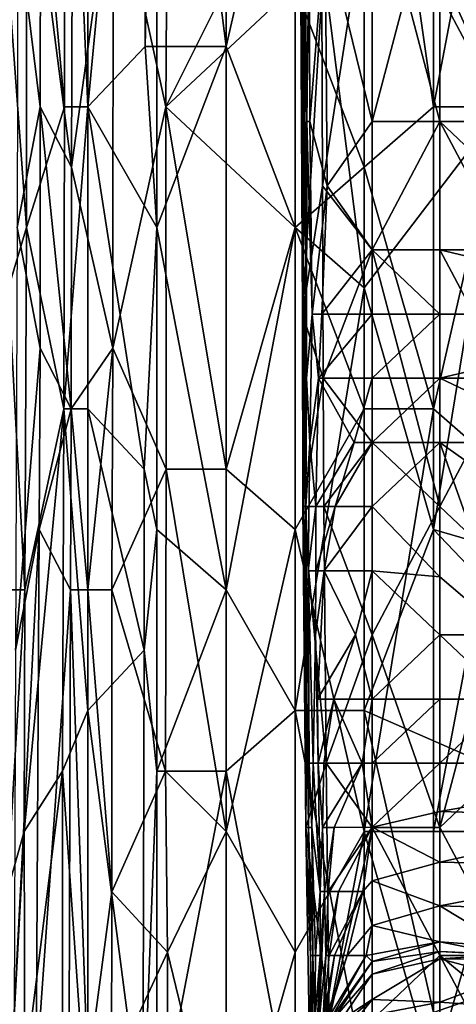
# Model space of a CAD drawing. Extents: x -161 to 11, y -10 to 160.
# Tile 38 of 256: x -1.0143 to -0.986, y -0.2684 to -0.2047. Entities that reach past the tile are written whole.
import ezdxf

# ---------------------------------------------------------------- set-up
doc = ezdxf.new("R2010")
doc.units = 0

msp = doc.modelspace()

# ---------------------------------------------------------------- linework, layer by layer
for points in [[(-1.00824, -0.194713, 0.366019), (-1.004836, -0.210338, 0.369925), (-1.004559, -0.16737, 0.369925)], [(-1.005416, -0.171276, 0.267969), (-1.000946, -0.16737, 0.266649), (-1.000946, -0.206432, 0.26657)], [(-1.004836, -0.210338, 0.369925), (-1.000946, -0.202526, 0.373346), (-1.004559, -0.16737, 0.369925)], [(-0.996475, -0.186901, 0.266027), (-1.000946, -0.206432, 0.26657), (-1.000946, -0.16737, 0.266649)], [(-0.987532, -0.16737, 0.265968), (-0.983061, -0.210338, 0.265889), (-0.992004, -0.190807, 0.265879)], [(-0.987532, -0.16737, 0.265968), (-0.965177, -0.171276, 0.266226), (-0.960706, -0.206432, 0.266179)], [(-0.960706, -0.206432, 0.266179), (-0.983061, -0.210338, 0.265889), (-0.987532, -0.16737, 0.265968)], [(-1.009887, -0.210338, 0.270795), (-1.009887, -0.175182, 0.270827), (-1.006168, -0.171276, 0.268362)], [(-1.006168, -0.171276, 0.268362), (-1.00617, -0.206432, 0.268362), (-1.009887, -0.210338, 0.270795)], [(-1.00617, -0.206432, 0.268362), (-1.006168, -0.171276, 0.268362), (-1.005416, -0.171276, 0.267969)], [(-1.005416, -0.206432, 0.267974), (-1.00617, -0.206432, 0.268362), (-1.005416, -0.171276, 0.267969)], [(-1.000946, -0.206432, 0.26657), (-1.005416, -0.206432, 0.267974), (-1.005416, -0.171276, 0.267969)], [(-1.011392, -0.210338, 0.272269), (-1.013867, -0.182995, 0.276175), (-1.011369, -0.175182, 0.272269)], [(-1.011369, -0.175182, 0.272269), (-1.009887, -0.210338, 0.270795), (-1.011392, -0.210338, 0.272269)], [(-1.009887, -0.210338, 0.270795), (-1.011369, -0.175182, 0.272269), (-1.009887, -0.175182, 0.270827)], [(-0.992004, -0.214245, 0.378897), (-0.992004, -0.179088, 0.378833), (-0.996475, -0.202526, 0.376395)], [(-0.987532, -0.210338, 0.381086), (-0.987532, -0.179088, 0.380986), (-0.992004, -0.179088, 0.378833)], [(-0.992004, -0.179088, 0.378833), (-0.992004, -0.214245, 0.378897), (-0.987532, -0.210338, 0.381086)], [(-0.987532, -0.210338, 0.381086), (-0.983061, -0.186901, 0.382885), (-0.987532, -0.179088, 0.380986)], [(-1.014996, -0.202526, 0.280081), (-1.013867, -0.182995, 0.276175), (-1.013856, -0.218151, 0.276175)], [(-1.013867, -0.182995, 0.276175), (-1.011392, -0.210338, 0.272269), (-1.013856, -0.218151, 0.276175)], [(-0.996475, -0.186901, 0.266027), (-0.996475, -0.218151, 0.265983), (-1.000946, -0.206432, 0.26657)], [(-0.996475, -0.186901, 0.266027), (-0.992004, -0.190807, 0.265879), (-0.992004, -0.222057, 0.265811)], [(-0.992004, -0.222057, 0.265811), (-0.996475, -0.218151, 0.265983), (-0.996475, -0.186901, 0.266027)], [(-0.987532, -0.210338, 0.381086), (-0.983061, -0.210338, 0.38291), (-0.983061, -0.186901, 0.382885)], [(-0.996016, -0.207149, 0.251863), (-0.996122, -0.198849, 0.263134), (-0.996116, -0.190549, 0.259377)], [(-0.996116, -0.190549, 0.259377), (-0.996027, -0.190549, 0.244349), (-0.996016, -0.207149, 0.251863)], [(-0.996027, -0.190549, 0.244349), (-0.99599, -0.194699, 0.240592), (-0.996016, -0.207149, 0.251863)], [(-0.991497, -0.190549, 0.216094), (-0.991497, -0.211299, 0.216098), (-0.994525, -0.198849, 0.218049)], [(-0.983061, -0.210338, 0.265889), (-0.992004, -0.222057, 0.265811), (-0.992004, -0.190807, 0.265879)], [(-0.991497, -0.211299, 0.216098), (-0.991497, -0.190549, 0.216094), (-0.987107, -0.194699, 0.215588)], [(-1.010868, -0.194713, 0.362112), (-1.012949, -0.19862, 0.358206), (-1.010942, -0.214245, 0.362112)], [(-1.00824, -0.194713, 0.366019), (-1.010868, -0.194713, 0.362112), (-1.010942, -0.214245, 0.362112)], [(-1.008262, -0.225963, 0.366019), (-1.00824, -0.194713, 0.366019), (-1.010942, -0.214245, 0.362112)], [(-1.004836, -0.210338, 0.369925), (-1.00824, -0.194713, 0.366019), (-1.008262, -0.225963, 0.366019)], [(-0.99599, -0.194699, 0.240592), (-0.995888, -0.215449, 0.240592), (-0.996016, -0.207149, 0.251863)], [(-0.995926, -0.198849, 0.22932), (-0.995888, -0.215449, 0.240592), (-0.99599, -0.194699, 0.240592)], [(-0.994739, -0.202999, 0.266891), (-0.994696, -0.215449, 0.266891), (-0.991497, -0.194699, 0.269659)], [(-0.991497, -0.194699, 0.269659), (-0.994696, -0.215449, 0.266891), (-0.991497, -0.219599, 0.269594)], [(-0.987107, -0.194699, 0.215588), (-0.987107, -0.211299, 0.215582), (-0.991497, -0.211299, 0.216098)], [(-0.991497, -0.194699, 0.269659), (-0.987107, -0.211299, 0.270236), (-0.987107, -0.202999, 0.270205)], [(-0.991497, -0.194699, 0.269659), (-0.991497, -0.219599, 0.269594), (-0.987107, -0.211299, 0.270236)], [(-0.969548, -0.215449, 0.215602), (-0.987107, -0.194699, 0.215588), (-0.982718, -0.194699, 0.215538)], [(-0.969548, -0.215449, 0.215602), (-0.978328, -0.211299, 0.215575), (-0.987107, -0.194699, 0.215588)], [(-0.987107, -0.194699, 0.215588), (-0.978328, -0.211299, 0.215575), (-0.987107, -0.211299, 0.215582)], [(-1.014461, -0.218151, 0.3543), (-1.01297, -0.210338, 0.358206), (-1.014418, -0.19862, 0.3543)], [(-1.012949, -0.19862, 0.358206), (-1.014418, -0.19862, 0.3543), (-1.01297, -0.210338, 0.358206)], [(-1.01297, -0.210338, 0.358206), (-1.010942, -0.214245, 0.362112), (-1.012949, -0.19862, 0.358206)], [(-0.994739, -0.202999, 0.266891), (-0.996122, -0.198849, 0.263134), (-0.995995, -0.223749, 0.263134)], [(-0.995995, -0.223749, 0.263134), (-0.996122, -0.198849, 0.263134), (-0.996017, -0.215449, 0.259377)], [(-0.996122, -0.198849, 0.263134), (-0.996016, -0.207149, 0.251863), (-0.996017, -0.215449, 0.259377)], [(-0.995926, -0.198849, 0.22932), (-0.995857, -0.198849, 0.225563), (-0.995723, -0.211299, 0.225563)], [(-0.995926, -0.198849, 0.22932), (-0.995805, -0.215449, 0.22932), (-0.995888, -0.215449, 0.240592)], [(-0.995926, -0.198849, 0.22932), (-0.995723, -0.211299, 0.225563), (-0.995805, -0.215449, 0.22932)], [(-0.995857, -0.198849, 0.225563), (-0.995572, -0.198849, 0.221806), (-0.995723, -0.211299, 0.225563)], [(-0.995513, -0.211299, 0.221806), (-0.995723, -0.211299, 0.225563), (-0.995572, -0.198849, 0.221806)], [(-0.995572, -0.198849, 0.221806), (-0.994525, -0.198849, 0.218049), (-0.995513, -0.211299, 0.221806)], [(-0.994403, -0.215449, 0.218049), (-0.995513, -0.211299, 0.221806), (-0.994525, -0.198849, 0.218049)], [(-0.991497, -0.211299, 0.216098), (-0.994403, -0.215449, 0.218049), (-0.994525, -0.198849, 0.218049)], [(-1.013856, -0.218151, 0.276175), (-1.015015, -0.222057, 0.280081), (-1.014996, -0.202526, 0.280081)], [(-0.996475, -0.202526, 0.376395), (-1.004836, -0.210338, 0.369925), (-0.996475, -0.218151, 0.37637)], [(-1.004836, -0.210338, 0.369925), (-0.996475, -0.202526, 0.376395), (-1.000946, -0.202526, 0.373346)], [(-0.996475, -0.218151, 0.37637), (-0.992004, -0.214245, 0.378897), (-0.996475, -0.202526, 0.376395)], [(-0.994696, -0.215449, 0.266891), (-0.994739, -0.202999, 0.266891), (-0.995995, -0.223749, 0.263134)], [(-0.982759, -0.202999, 0.266891), (-0.987107, -0.202999, 0.270205), (-0.982718, -0.211299, 0.266801)], [(-0.987107, -0.202999, 0.270205), (-0.987107, -0.211299, 0.270236), (-0.982718, -0.211299, 0.266801)], [(-1.005416, -0.218151, 0.26794), (-1.009887, -0.210338, 0.270795), (-1.00617, -0.206432, 0.268362)], [(-1.005416, -0.218151, 0.26794), (-1.00617, -0.206432, 0.268362), (-1.005416, -0.206432, 0.267974)], [(-1.005416, -0.206432, 0.267974), (-1.000946, -0.206432, 0.26657), (-1.005416, -0.218151, 0.26794)], [(-1.000946, -0.206432, 0.26657), (-1.000946, -0.241588, 0.266556), (-1.005416, -0.218151, 0.26794)], [(-0.996475, -0.218151, 0.265983), (-1.000946, -0.241588, 0.266556), (-1.000946, -0.206432, 0.26657)], [(-0.995944, -0.219599, 0.248106), (-0.996017, -0.215449, 0.259377), (-0.996016, -0.207149, 0.251863)], [(-0.996016, -0.207149, 0.251863), (-0.995888, -0.215449, 0.240592), (-0.995944, -0.219599, 0.248106)], [(-1.01297, -0.210338, 0.358206), (-1.014461, -0.218151, 0.3543), (-1.012969, -0.225963, 0.358206)], [(-1.011434, -0.22987, 0.272269), (-1.013856, -0.218151, 0.276175), (-1.011392, -0.210338, 0.272269)], [(-1.010942, -0.214245, 0.362112), (-1.01297, -0.210338, 0.358206), (-1.010953, -0.22987, 0.362112)], [(-1.012969, -0.225963, 0.358206), (-1.010953, -0.22987, 0.362112), (-1.01297, -0.210338, 0.358206)], [(-1.011434, -0.22987, 0.272269), (-1.011392, -0.210338, 0.272269), (-1.009887, -0.210338, 0.270795)], [(-1.009887, -0.210338, 0.270795), (-1.009887, -0.22987, 0.270758), (-1.011434, -0.22987, 0.272269)], [(-1.006244, -0.233776, 0.268362), (-1.009887, -0.22987, 0.270758), (-1.009887, -0.210338, 0.270795)], [(-1.005416, -0.218151, 0.26794), (-1.006244, -0.233776, 0.268362), (-1.009887, -0.210338, 0.270795)], [(-1.004807, -0.233776, 0.369925), (-1.004836, -0.210338, 0.369925), (-1.008262, -0.225963, 0.366019)], [(-0.996475, -0.218151, 0.37637), (-1.004836, -0.210338, 0.369925), (-1.000946, -0.233776, 0.373308)], [(-1.004836, -0.210338, 0.369925), (-1.004807, -0.233776, 0.369925), (-1.000946, -0.233776, 0.373308)], [(-0.983061, -0.210338, 0.265889), (-0.987532, -0.237682, 0.265778), (-0.992004, -0.222057, 0.265811)], [(-0.987532, -0.22987, 0.381028), (-0.987532, -0.210338, 0.381086), (-0.992004, -0.214245, 0.378897)], [(-0.983061, -0.210338, 0.38291), (-0.987532, -0.210338, 0.381086), (-0.987532, -0.22987, 0.381028)], [(-0.983061, -0.210338, 0.265889), (-0.974119, -0.241588, 0.265905), (-0.987532, -0.237682, 0.265778)], [(-0.983061, -0.210338, 0.38291), (-0.987532, -0.22987, 0.381028), (-0.983061, -0.233776, 0.382777)], [(-0.995805, -0.215449, 0.22932), (-0.995723, -0.211299, 0.225563), (-0.995731, -0.227899, 0.22932)], [(-0.995723, -0.211299, 0.225563), (-0.995372, -0.223749, 0.221806), (-0.995731, -0.227899, 0.22932)], [(-0.995723, -0.211299, 0.225563), (-0.995513, -0.211299, 0.221806), (-0.995372, -0.223749, 0.221806)], [(-0.995513, -0.211299, 0.221806), (-0.994403, -0.215449, 0.218049), (-0.995372, -0.223749, 0.221806)], [(-0.991497, -0.219599, 0.215879), (-0.994403, -0.215449, 0.218049), (-0.991497, -0.211299, 0.216098)], [(-0.991497, -0.219599, 0.215879), (-0.991497, -0.211299, 0.216098), (-0.987107, -0.211299, 0.215582)], [(-0.991497, -0.219599, 0.269594), (-0.987107, -0.219599, 0.270224), (-0.987107, -0.211299, 0.270236)], [(-0.987107, -0.211299, 0.215582), (-0.987107, -0.219599, 0.215336), (-0.991497, -0.219599, 0.215879)], [(-0.982718, -0.219599, 0.266975), (-0.982718, -0.211299, 0.266801), (-0.987107, -0.211299, 0.270236)], [(-0.978328, -0.211299, 0.215575), (-0.978328, -0.219599, 0.215414), (-0.987107, -0.211299, 0.215582)], [(-0.987107, -0.211299, 0.270236), (-0.987107, -0.219599, 0.270224), (-0.982718, -0.219599, 0.266975)], [(-0.978328, -0.219599, 0.215414), (-0.987107, -0.219599, 0.215336), (-0.987107, -0.211299, 0.215582)], [(-1.010942, -0.214245, 0.362112), (-1.010953, -0.22987, 0.362112), (-1.008262, -0.225963, 0.366019)], [(-0.992004, -0.214245, 0.378897), (-0.996475, -0.218151, 0.37637), (-0.992004, -0.22987, 0.378887)], [(-0.992004, -0.214245, 0.378897), (-0.992004, -0.22987, 0.378887), (-0.987532, -0.22987, 0.381028)], [(-0.995965, -0.223749, 0.25562), (-0.995995, -0.223749, 0.263134), (-0.996017, -0.215449, 0.259377)], [(-0.996017, -0.215449, 0.259377), (-0.995944, -0.219599, 0.248106), (-0.995965, -0.223749, 0.25562)], [(-0.994653, -0.227899, 0.266891), (-0.994696, -0.215449, 0.266891), (-0.995995, -0.223749, 0.263134)], [(-0.995805, -0.215449, 0.22932), (-0.995944, -0.219599, 0.248106), (-0.995888, -0.215449, 0.240592)], [(-0.995944, -0.219599, 0.248106), (-0.995805, -0.215449, 0.22932), (-0.99578, -0.2362, 0.236834)], [(-0.995805, -0.215449, 0.22932), (-0.995731, -0.227899, 0.22932), (-0.99578, -0.2362, 0.236834)], [(-0.994745, -0.223749, 0.218049), (-0.995372, -0.223749, 0.221806), (-0.994403, -0.215449, 0.218049)], [(-0.994403, -0.215449, 0.218049), (-0.991497, -0.219599, 0.215879), (-0.994745, -0.223749, 0.218049)], [(-0.994653, -0.227899, 0.266891), (-0.991497, -0.219599, 0.269594), (-0.994696, -0.215449, 0.266891)], [(-1.013962, -0.241588, 0.276175), (-1.015015, -0.222057, 0.280081), (-1.013856, -0.218151, 0.276175)], [(-1.012969, -0.225963, 0.358206), (-1.014461, -0.218151, 0.3543), (-1.014558, -0.245495, 0.3543)], [(-1.013856, -0.218151, 0.276175), (-1.011434, -0.22987, 0.272269), (-1.013962, -0.241588, 0.276175)], [(-1.006244, -0.233776, 0.268362), (-1.005416, -0.218151, 0.26794), (-1.005416, -0.237682, 0.267938)], [(-1.000946, -0.241588, 0.266556), (-1.005416, -0.237682, 0.267938), (-1.005416, -0.218151, 0.26794)], [(-0.996475, -0.218151, 0.37637), (-1.000946, -0.233776, 0.373308), (-0.996475, -0.237682, 0.376303)], [(-0.996475, -0.218151, 0.265983), (-0.996475, -0.249401, 0.265983), (-1.000946, -0.241588, 0.266556)], [(-0.996475, -0.218151, 0.37637), (-0.996475, -0.237682, 0.376303), (-0.992004, -0.22987, 0.378887)], [(-0.996475, -0.218151, 0.265983), (-0.992004, -0.222057, 0.265811), (-0.996475, -0.249401, 0.265983)], [(-0.995908, -0.2362, 0.251863), (-0.995965, -0.223749, 0.25562), (-0.995944, -0.219599, 0.248106)], [(-0.995944, -0.219599, 0.248106), (-0.99578, -0.2362, 0.236834), (-0.995908, -0.2362, 0.251863)], [(-0.991497, -0.219599, 0.215879), (-0.991497, -0.223749, 0.215371), (-0.994745, -0.223749, 0.218049)], [(-0.991497, -0.219599, 0.269594), (-0.994653, -0.227899, 0.266891), (-0.991497, -0.23205, 0.269621)], [(-0.987107, -0.223749, 0.214876), (-0.991497, -0.219599, 0.215879), (-0.987107, -0.219599, 0.215336)], [(-0.987107, -0.223749, 0.214876), (-0.991497, -0.223749, 0.215371), (-0.991497, -0.219599, 0.215879)], [(-0.987107, -0.219599, 0.270224), (-0.991497, -0.219599, 0.269594), (-0.987107, -0.2362, 0.270253)], [(-0.991497, -0.219599, 0.269594), (-0.991497, -0.23205, 0.269621), (-0.987107, -0.2362, 0.270253)], [(-0.969548, -0.223749, 0.215079), (-0.987107, -0.219599, 0.215336), (-0.978328, -0.219599, 0.215414)], [(-0.969548, -0.223749, 0.215079), (-0.987107, -0.223749, 0.214876), (-0.987107, -0.219599, 0.215336)], [(-0.982718, -0.227899, 0.26703), (-0.982718, -0.219599, 0.266975), (-0.987107, -0.219599, 0.270224)], [(-0.987107, -0.219599, 0.270224), (-0.987107, -0.2362, 0.270253), (-0.982718, -0.227899, 0.26703)], [(-1.015015, -0.222057, 0.280081), (-1.013962, -0.241588, 0.276175), (-1.015046, -0.241588, 0.280081)], [(-0.992004, -0.222057, 0.265811), (-0.992004, -0.249401, 0.265778), (-0.996475, -0.249401, 0.265983)], [(-0.987532, -0.237682, 0.265778), (-0.992004, -0.249401, 0.265778), (-0.992004, -0.222057, 0.265811)], [(-0.994653, -0.227899, 0.266891), (-0.995995, -0.223749, 0.263134), (-0.995979, -0.2362, 0.263134)], [(-0.995995, -0.223749, 0.263134), (-0.995965, -0.223749, 0.25562), (-0.995979, -0.2362, 0.263134)], [(-0.995965, -0.223749, 0.25562), (-0.995908, -0.2362, 0.251863), (-0.995979, -0.2362, 0.263134)], [(-0.995522, -0.23205, 0.225563), (-0.995731, -0.227899, 0.22932), (-0.995372, -0.223749, 0.221806)], [(-0.995372, -0.223749, 0.221806), (-0.994961, -0.227899, 0.218049), (-0.995522, -0.23205, 0.225563)], [(-0.995372, -0.223749, 0.221806), (-0.994745, -0.223749, 0.218049), (-0.994961, -0.227899, 0.218049)], [(-0.994961, -0.227899, 0.218049), (-0.994745, -0.223749, 0.218049), (-0.991497, -0.223749, 0.215371)], [(-0.994961, -0.227899, 0.218049), (-0.991497, -0.223749, 0.215371), (-0.991497, -0.227899, 0.214602)], [(-0.991497, -0.227899, 0.214602), (-0.991497, -0.223749, 0.215371), (-0.987107, -0.223749, 0.214876)], [(-0.987107, -0.223749, 0.214876), (-0.987107, -0.227899, 0.214174), (-0.991497, -0.227899, 0.214602)], [(-0.987107, -0.227899, 0.214174), (-0.987107, -0.223749, 0.214876), (-0.969548, -0.223749, 0.215079)], [(-0.969548, -0.223749, 0.215079), (-0.973938, -0.227899, 0.214398), (-0.987107, -0.227899, 0.214174)], [(-1.013024, -0.237682, 0.358206), (-1.012969, -0.225963, 0.358206), (-1.014558, -0.245495, 0.3543)], [(-1.010953, -0.22987, 0.362112), (-1.012969, -0.225963, 0.358206), (-1.013024, -0.237682, 0.358206)], [(-1.008262, -0.225963, 0.366019), (-1.010953, -0.22987, 0.362112), (-1.009887, -0.241588, 0.36385)], [(-1.008262, -0.225963, 0.366019), (-1.009887, -0.241588, 0.36385), (-1.008327, -0.241588, 0.366019)], [(-1.004807, -0.233776, 0.369925), (-1.008262, -0.225963, 0.366019), (-1.008327, -0.241588, 0.366019)], [(-0.994653, -0.227899, 0.266891), (-0.995979, -0.2362, 0.263134), (-0.994617, -0.2362, 0.266891)], [(-0.995522, -0.23205, 0.225563), (-0.99578, -0.2362, 0.236834), (-0.995731, -0.227899, 0.22932)], [(-0.995141, -0.2362, 0.218049), (-0.995522, -0.23205, 0.225563), (-0.994961, -0.227899, 0.218049)], [(-0.994961, -0.227899, 0.218049), (-0.992645, -0.23205, 0.214292), (-0.995141, -0.2362, 0.218049)], [(-0.992645, -0.23205, 0.214292), (-0.994961, -0.227899, 0.218049), (-0.991497, -0.227899, 0.214602)], [(-0.994617, -0.2362, 0.266891), (-0.991497, -0.23205, 0.269621), (-0.994653, -0.227899, 0.266891)], [(-0.991497, -0.23205, 0.213588), (-0.992645, -0.23205, 0.214292), (-0.991497, -0.227899, 0.214602)], [(-0.987107, -0.227899, 0.214174), (-0.987107, -0.23205, 0.213212), (-0.991497, -0.23205, 0.213588)], [(-0.991497, -0.23205, 0.213588), (-0.991497, -0.227899, 0.214602), (-0.987107, -0.227899, 0.214174)], [(-0.973938, -0.227899, 0.214398), (-0.978328, -0.23205, 0.213356), (-0.987107, -0.227899, 0.214174)], [(-0.978328, -0.23205, 0.213356), (-0.987107, -0.23205, 0.213212), (-0.987107, -0.227899, 0.214174)], [(-0.987107, -0.2362, 0.270253), (-0.982718, -0.24035, 0.266993), (-0.982718, -0.227899, 0.26703)], [(-1.013962, -0.241588, 0.276175), (-1.011434, -0.22987, 0.272269), (-1.013994, -0.257213, 0.276175)], [(-1.011513, -0.253307, 0.272269), (-1.013994, -0.257213, 0.276175), (-1.011434, -0.22987, 0.272269)], [(-1.010953, -0.22987, 0.362112), (-1.013024, -0.237682, 0.358206), (-1.011004, -0.241588, 0.362112)], [(-1.011513, -0.253307, 0.272269), (-1.011434, -0.22987, 0.272269), (-1.009887, -0.249401, 0.270693)], [(-1.009887, -0.249401, 0.270693), (-1.011434, -0.22987, 0.272269), (-1.009887, -0.22987, 0.270758)], [(-1.010953, -0.22987, 0.362112), (-1.011004, -0.241588, 0.362112), (-1.009887, -0.241588, 0.36385)], [(-1.006248, -0.245495, 0.268362), (-1.009887, -0.22987, 0.270758), (-1.006244, -0.233776, 0.268362)], [(-1.006248, -0.245495, 0.268362), (-1.009887, -0.249401, 0.270693), (-1.009887, -0.22987, 0.270758)], [(-0.996475, -0.237682, 0.376303), (-0.992004, -0.257213, 0.378724), (-0.992004, -0.22987, 0.378887)], [(-0.992004, -0.257213, 0.378724), (-0.987532, -0.22987, 0.381028), (-0.992004, -0.22987, 0.378887)], [(-0.992004, -0.257213, 0.378724), (-0.987532, -0.257213, 0.380819), (-0.987532, -0.22987, 0.381028)], [(-0.983061, -0.233776, 0.382777), (-0.987532, -0.22987, 0.381028), (-0.987532, -0.257213, 0.380819)], [(-0.995522, -0.23205, 0.225563), (-0.995626, -0.24035, 0.22932), (-0.99578, -0.2362, 0.236834)], [(-0.995522, -0.23205, 0.225563), (-0.995141, -0.2362, 0.218049), (-0.995626, -0.24035, 0.22932)], [(-0.992645, -0.23205, 0.214292), (-0.993883, -0.2362, 0.214292), (-0.995141, -0.2362, 0.218049)], [(-0.991497, -0.23205, 0.269621), (-0.994617, -0.2362, 0.266891), (-0.991497, -0.2445, 0.269535)], [(-0.992645, -0.23205, 0.214292), (-0.991497, -0.23205, 0.213588), (-0.993883, -0.2362, 0.214292)], [(-0.991497, -0.23205, 0.213588), (-0.991497, -0.2362, 0.21239), (-0.993883, -0.2362, 0.214292)], [(-0.987107, -0.23205, 0.213212), (-0.991497, -0.2362, 0.21239), (-0.991497, -0.23205, 0.213588)], [(-0.991497, -0.2445, 0.269535), (-0.987107, -0.2362, 0.270253), (-0.991497, -0.23205, 0.269621)], [(-0.987107, -0.240746, 0.210535), (-0.991497, -0.2362, 0.21239), (-0.987107, -0.23205, 0.213212)], [(-0.987107, -0.23205, 0.213212), (-0.978328, -0.23205, 0.213356), (-0.969548, -0.2445, 0.209908)], [(-0.982718, -0.2445, 0.209512), (-0.987107, -0.240746, 0.210535), (-0.987107, -0.23205, 0.213212)], [(-0.969548, -0.2445, 0.209908), (-0.982718, -0.2445, 0.209512), (-0.987107, -0.23205, 0.213212)], [(-1.004807, -0.233776, 0.369925), (-1.008327, -0.241588, 0.366019), (-1.00485, -0.253307, 0.369925)], [(-1.006248, -0.245495, 0.268362), (-1.006244, -0.233776, 0.268362), (-1.005416, -0.237682, 0.267938)], [(-1.00485, -0.253307, 0.369925), (-1.000946, -0.257213, 0.373222), (-1.004807, -0.233776, 0.369925)], [(-1.000946, -0.257213, 0.373222), (-1.000946, -0.233776, 0.373308), (-1.004807, -0.233776, 0.369925)], [(-0.996475, -0.237682, 0.376303), (-1.000946, -0.233776, 0.373308), (-1.000946, -0.257213, 0.373222)], [(-0.987532, -0.257213, 0.380819), (-0.983061, -0.257213, 0.382549), (-0.983061, -0.233776, 0.382777)], [(-0.994617, -0.2362, 0.266891), (-0.995979, -0.2362, 0.263134), (-0.99446, -0.2528, 0.266891)], [(-0.995908, -0.2362, 0.251863), (-0.995786, -0.25695, 0.263134), (-0.995979, -0.2362, 0.263134)], [(-0.995786, -0.25695, 0.263134), (-0.99446, -0.2528, 0.266891), (-0.995979, -0.2362, 0.263134)], [(-0.995908, -0.2362, 0.251863), (-0.99578, -0.2362, 0.236834), (-0.995856, -0.2445, 0.251863)], [(-0.995856, -0.2445, 0.251863), (-0.995786, -0.25695, 0.263134), (-0.995908, -0.2362, 0.251863)], [(-0.99571, -0.24865, 0.240592), (-0.995856, -0.2445, 0.251863), (-0.99578, -0.2362, 0.236834)], [(-0.99578, -0.2362, 0.236834), (-0.995626, -0.24035, 0.22932), (-0.99571, -0.24865, 0.240592)], [(-0.995146, -0.24035, 0.218049), (-0.995626, -0.24035, 0.22932), (-0.995141, -0.2362, 0.218049)], [(-0.995141, -0.2362, 0.218049), (-0.993883, -0.2362, 0.214292), (-0.995146, -0.24035, 0.218049)], [(-0.995146, -0.24035, 0.218049), (-0.993883, -0.2362, 0.214292), (-0.994606, -0.24035, 0.214292)], [(-0.99446, -0.2528, 0.266891), (-0.991497, -0.2445, 0.269535), (-0.994617, -0.2362, 0.266891)], [(-0.994606, -0.24035, 0.214292), (-0.993883, -0.2362, 0.214292), (-0.991497, -0.2362, 0.21239)], [(-0.991497, -0.24035, 0.211123), (-0.994606, -0.24035, 0.214292), (-0.991497, -0.2362, 0.21239)], [(-0.987107, -0.240746, 0.210535), (-0.991497, -0.24035, 0.211123), (-0.991497, -0.2362, 0.21239)], [(-0.991497, -0.2445, 0.269535), (-0.987107, -0.25695, 0.270361), (-0.987107, -0.2362, 0.270253)], [(-0.982718, -0.24035, 0.266993), (-0.987107, -0.2362, 0.270253), (-0.987107, -0.25695, 0.270361)], [(-1.013024, -0.237682, 0.358206), (-1.014647, -0.268932, 0.3543), (-1.013222, -0.272838, 0.358206)], [(-1.014647, -0.268932, 0.3543), (-1.013024, -0.237682, 0.358206), (-1.014558, -0.245495, 0.3543)], [(-1.013222, -0.272838, 0.358206), (-1.011004, -0.241588, 0.362112), (-1.013024, -0.237682, 0.358206)], [(-1.006248, -0.245495, 0.268362), (-1.005416, -0.237682, 0.267938), (-1.005416, -0.253307, 0.267933)], [(-1.005416, -0.237682, 0.267938), (-1.000946, -0.241588, 0.266556), (-1.005416, -0.253307, 0.267933)], [(-0.996475, -0.237682, 0.376303), (-1.000946, -0.257213, 0.373222), (-0.996475, -0.265026, 0.376156)], [(-0.996475, -0.237682, 0.376303), (-0.996475, -0.265026, 0.376156), (-0.992004, -0.257213, 0.378724)], [(-0.965177, -0.26112, 0.265869), (-0.992004, -0.249401, 0.265778), (-0.987532, -0.237682, 0.265778)], [(-0.965177, -0.26112, 0.265869), (-0.987532, -0.237682, 0.265778), (-0.974119, -0.241588, 0.265905)], [(-0.995566, -0.2528, 0.233077), (-0.99571, -0.24865, 0.240592), (-0.995626, -0.24035, 0.22932)], [(-0.995146, -0.24035, 0.218049), (-0.99515, -0.2445, 0.218049), (-0.995626, -0.24035, 0.22932)], [(-0.995306, -0.2528, 0.221806), (-0.995566, -0.2528, 0.233077), (-0.995626, -0.24035, 0.22932)], [(-0.995626, -0.24035, 0.22932), (-0.99515, -0.2445, 0.218049), (-0.995306, -0.2528, 0.221806)], [(-0.995146, -0.24035, 0.218049), (-0.994606, -0.24035, 0.214292), (-0.99515, -0.2445, 0.218049)], [(-0.995025, -0.24865, 0.214292), (-0.99515, -0.2445, 0.218049), (-0.994606, -0.24035, 0.214292)], [(-0.994606, -0.24035, 0.214292), (-0.992569, -0.2445, 0.210535), (-0.995025, -0.24865, 0.214292)], [(-0.994606, -0.24035, 0.214292), (-0.991497, -0.24035, 0.211123), (-0.992569, -0.2445, 0.210535)], [(-0.991497, -0.24865, 0.208275), (-0.992569, -0.2445, 0.210535), (-0.991497, -0.24035, 0.211123)], [(-0.987107, -0.240746, 0.210535), (-0.987107, -0.2445, 0.209329), (-0.991497, -0.24035, 0.211123)], [(-0.987107, -0.2445, 0.209329), (-0.991497, -0.24865, 0.208275), (-0.991497, -0.24035, 0.211123)], [(-0.987107, -0.25695, 0.270361), (-0.982718, -0.2528, 0.265951), (-0.982718, -0.24035, 0.266993)], [(-0.982718, -0.2445, 0.209512), (-0.987107, -0.2445, 0.209329), (-0.987107, -0.240746, 0.210535)], [(-1.015095, -0.26112, 0.280081), (-1.015046, -0.241588, 0.280081), (-1.013962, -0.241588, 0.276175)], [(-1.013962, -0.241588, 0.276175), (-1.013994, -0.257213, 0.276175), (-1.015095, -0.26112, 0.280081)], [(-1.011004, -0.241588, 0.362112), (-1.013222, -0.272838, 0.358206), (-1.011122, -0.276745, 0.362112)], [(-1.009887, -0.272838, 0.363951), (-1.011004, -0.241588, 0.362112), (-1.011122, -0.276745, 0.362112)], [(-1.009887, -0.272838, 0.363951), (-1.009887, -0.241588, 0.36385), (-1.011004, -0.241588, 0.362112)], [(-1.008327, -0.241588, 0.366019), (-1.009887, -0.241588, 0.36385), (-1.008326, -0.26112, 0.366019)], [(-1.009887, -0.241588, 0.36385), (-1.009887, -0.272838, 0.363951), (-1.008326, -0.26112, 0.366019)], [(-1.00485, -0.253307, 0.369925), (-1.008327, -0.241588, 0.366019), (-1.008326, -0.26112, 0.366019)], [(-1.000946, -0.241588, 0.266556), (-1.000946, -0.253307, 0.266571), (-1.005416, -0.253307, 0.267933)], [(-0.996475, -0.249401, 0.265983), (-1.000946, -0.253307, 0.266571), (-1.000946, -0.241588, 0.266556)], [(-0.99571, -0.24865, 0.240592), (-0.995786, -0.25695, 0.263134), (-0.995856, -0.2445, 0.251863)], [(-0.994983, -0.2528, 0.214292), (-0.995306, -0.2528, 0.221806), (-0.99515, -0.2445, 0.218049)], [(-0.99515, -0.2445, 0.218049), (-0.995025, -0.24865, 0.214292), (-0.994983, -0.2528, 0.214292)], [(-0.993962, -0.24865, 0.210535), (-0.995025, -0.24865, 0.214292), (-0.992569, -0.2445, 0.210535)], [(-0.991497, -0.2445, 0.269535), (-0.99446, -0.2528, 0.266891), (-0.991497, -0.25695, 0.269556)], [(-0.991497, -0.24865, 0.208275), (-0.993962, -0.24865, 0.210535), (-0.992569, -0.2445, 0.210535)], [(-0.991497, -0.24865, 0.208275), (-0.987107, -0.2445, 0.209329), (-0.987107, -0.24865, 0.207729)], [(-0.991497, -0.2445, 0.269535), (-0.991497, -0.25695, 0.269556), (-0.987107, -0.25695, 0.270361)], [(-0.987107, -0.2445, 0.209329), (-0.982718, -0.2445, 0.209512), (-0.982718, -0.24865, 0.207925)], [(-0.982718, -0.24865, 0.207925), (-0.987107, -0.24865, 0.207729), (-0.987107, -0.2445, 0.209329)], [(-1.009887, -0.249401, 0.270693), (-1.006248, -0.245495, 0.268362), (-1.006332, -0.276745, 0.268362)], [(-1.006332, -0.276745, 0.268362), (-1.006248, -0.245495, 0.268362), (-1.005416, -0.253307, 0.267933)], [(-0.99571, -0.24865, 0.240592), (-0.995602, -0.25695, 0.248106), (-0.995786, -0.25695, 0.263134)], [(-0.995566, -0.2528, 0.233077), (-0.995602, -0.25695, 0.248106), (-0.99571, -0.24865, 0.240592)], [(-0.995025, -0.24865, 0.214292), (-0.993962, -0.24865, 0.210535), (-0.994983, -0.2528, 0.214292)], [(-0.994983, -0.2528, 0.214292), (-0.993962, -0.24865, 0.210535), (-0.994625, -0.2528, 0.210535)], [(-0.993962, -0.24865, 0.210535), (-0.99214, -0.2528, 0.206778), (-0.994625, -0.2528, 0.210535)], [(-0.99214, -0.2528, 0.206778), (-0.993962, -0.24865, 0.210535), (-0.991497, -0.24865, 0.208275)], [(-0.991497, -0.2528, 0.206227), (-0.99214, -0.2528, 0.206778), (-0.991497, -0.24865, 0.208275)], [(-0.991497, -0.2528, 0.206227), (-0.991497, -0.24865, 0.208275), (-0.987107, -0.24865, 0.207729)], [(-0.987107, -0.24865, 0.207729), (-0.987107, -0.2528, 0.205569), (-0.991497, -0.2528, 0.206227)], [(-0.982718, -0.24865, 0.207925), (-0.987107, -0.2528, 0.205569), (-0.987107, -0.24865, 0.207729)], [(-0.987107, -0.2528, 0.205569), (-0.982718, -0.24865, 0.207925), (-0.969548, -0.2528, 0.206313)], [(-1.011513, -0.253307, 0.272269), (-1.009887, -0.249401, 0.270693), (-1.009887, -0.276745, 0.270671)], [(-1.006332, -0.276745, 0.268362), (-1.009887, -0.276745, 0.270671), (-1.009887, -0.249401, 0.270693)], [(-1.000946, -0.253307, 0.266571), (-0.996475, -0.249401, 0.265983), (-0.996475, -0.276745, 0.265923)], [(-0.992004, -0.272838, 0.265745), (-0.996475, -0.249401, 0.265983), (-0.992004, -0.249401, 0.265778)], [(-0.992004, -0.272838, 0.265745), (-0.996475, -0.276745, 0.265923), (-0.996475, -0.249401, 0.265983)], [(-0.992004, -0.249401, 0.265778), (-0.987532, -0.268932, 0.265712), (-0.992004, -0.272838, 0.265745)], [(-0.987532, -0.268932, 0.265712), (-0.992004, -0.249401, 0.265778), (-0.965177, -0.26112, 0.265869)], [(-0.99446, -0.2528, 0.266891), (-0.995786, -0.25695, 0.263134), (-0.994271, -0.2694, 0.266891)], [(-0.995602, -0.25695, 0.248106), (-0.995566, -0.2528, 0.233077), (-0.995394, -0.25695, 0.22932)], [(-0.995566, -0.2528, 0.233077), (-0.995306, -0.2528, 0.221806), (-0.995394, -0.25695, 0.22932)], [(-0.995394, -0.25695, 0.22932), (-0.995306, -0.2528, 0.221806), (-0.994855, -0.2611, 0.218049)], [(-0.995306, -0.2528, 0.221806), (-0.994983, -0.2528, 0.214292), (-0.994855, -0.2611, 0.218049)], [(-0.994701, -0.25695, 0.210535), (-0.994855, -0.2611, 0.218049), (-0.994983, -0.2528, 0.214292)], [(-0.994983, -0.2528, 0.214292), (-0.994625, -0.2528, 0.210535), (-0.994701, -0.25695, 0.210535)], [(-0.994625, -0.2528, 0.210535), (-0.99214, -0.2528, 0.206778), (-0.994701, -0.25695, 0.210535)], [(-0.994701, -0.25695, 0.210535), (-0.99214, -0.2528, 0.206778), (-0.993946, -0.25695, 0.206778)], [(-0.994271, -0.2694, 0.266891), (-0.991497, -0.25695, 0.269556), (-0.99446, -0.2528, 0.266891)], [(-0.99214, -0.2528, 0.206778), (-0.991497, -0.256929, 0.20302), (-0.993946, -0.25695, 0.206778)], [(-0.991497, -0.256929, 0.20302), (-0.99214, -0.2528, 0.206778), (-0.991497, -0.2528, 0.206227)], [(-0.991497, -0.256929, 0.20302), (-0.991497, -0.2528, 0.206227), (-0.987107, -0.2528, 0.205569)], [(-0.987107, -0.255934, 0.20302), (-0.991497, -0.256929, 0.20302), (-0.987107, -0.2528, 0.205569)], [(-0.987107, -0.255934, 0.20302), (-0.987107, -0.2528, 0.205569), (-0.969548, -0.2528, 0.206313)], [(-0.969548, -0.2528, 0.206313), (-0.973938, -0.25631, 0.20302), (-0.987107, -0.255934, 0.20302)], [(-0.982718, -0.26525, 0.267011), (-0.982718, -0.2528, 0.265951), (-0.987107, -0.25695, 0.270361)], [(-1.013994, -0.257213, 0.276175), (-1.011513, -0.253307, 0.272269), (-1.013953, -0.272838, 0.276175)], [(-1.011527, -0.272838, 0.272269), (-1.013953, -0.272838, 0.276175), (-1.011513, -0.253307, 0.272269)], [(-1.011513, -0.253307, 0.272269), (-1.009887, -0.276745, 0.270671), (-1.011527, -0.272838, 0.272269)], [(-1.00485, -0.253307, 0.369925), (-1.008326, -0.26112, 0.366019), (-1.004741, -0.265026, 0.369925)], [(-1.005416, -0.276745, 0.2679), (-1.006332, -0.276745, 0.268362), (-1.005416, -0.253307, 0.267933)], [(-1.005416, -0.276745, 0.2679), (-1.005416, -0.253307, 0.267933), (-1.000946, -0.253307, 0.266571)], [(-1.000946, -0.253307, 0.266571), (-1.000946, -0.276745, 0.266525), (-1.005416, -0.276745, 0.2679)], [(-1.004741, -0.265026, 0.369925), (-1.000946, -0.257213, 0.373222), (-1.00485, -0.253307, 0.369925)], [(-0.996475, -0.276745, 0.265923), (-1.000946, -0.276745, 0.266525), (-1.000946, -0.253307, 0.266571)], [(-0.991497, -0.256929, 0.20302), (-0.987107, -0.255934, 0.20302), (-0.987107, -0.259196, 0.199263)], [(-0.973938, -0.25631, 0.20302), (-0.987107, -0.259196, 0.199263), (-0.987107, -0.255934, 0.20302)], [(-0.973938, -0.25631, 0.20302), (-0.973938, -0.259512, 0.199263), (-0.987107, -0.259196, 0.199263)], [(-1.015095, -0.26112, 0.280081), (-1.013994, -0.257213, 0.276175), (-1.01506, -0.276745, 0.280081)], [(-1.013994, -0.257213, 0.276175), (-1.013953, -0.272838, 0.276175), (-1.01506, -0.276745, 0.280081)], [(-1.000946, -0.257213, 0.373222), (-1.004741, -0.265026, 0.369925), (-1.000946, -0.280651, 0.373101)], [(-1.000946, -0.257213, 0.373222), (-1.000946, -0.280651, 0.373101), (-0.996475, -0.265026, 0.376156)], [(-0.996475, -0.265026, 0.376156), (-0.996475, -0.280651, 0.375974), (-0.992004, -0.257213, 0.378724)], [(-0.992004, -0.257213, 0.378724), (-0.996475, -0.280651, 0.375974), (-0.992004, -0.288463, 0.378274)], [(-0.995602, -0.25695, 0.248106), (-0.995471, -0.26525, 0.25562), (-0.995786, -0.25695, 0.263134)], [(-0.995506, -0.27355, 0.263134), (-0.994271, -0.2694, 0.266891), (-0.995786, -0.25695, 0.263134)], [(-0.995786, -0.25695, 0.263134), (-0.995471, -0.26525, 0.25562), (-0.995506, -0.27355, 0.263134)], [(-0.995471, -0.26525, 0.25562), (-0.995602, -0.25695, 0.248106), (-0.995319, -0.26525, 0.248106)], [(-0.995394, -0.25695, 0.22932), (-0.995319, -0.26525, 0.248106), (-0.995602, -0.25695, 0.248106)], [(-0.994855, -0.2611, 0.218049), (-0.995161, -0.26525, 0.233077), (-0.995394, -0.25695, 0.22932)], [(-0.995319, -0.26525, 0.248106), (-0.995394, -0.25695, 0.22932), (-0.995161, -0.26525, 0.233077)], [(-0.994701, -0.25695, 0.210535), (-0.994564, -0.2611, 0.210535), (-0.994855, -0.2611, 0.218049)], [(-0.994701, -0.25695, 0.210535), (-0.993946, -0.25695, 0.206778), (-0.994564, -0.2611, 0.210535)], [(-0.994327, -0.2611, 0.206778), (-0.994564, -0.2611, 0.210535), (-0.993946, -0.25695, 0.206778)], [(-0.993673, -0.2611, 0.20302), (-0.994327, -0.2611, 0.206778), (-0.991497, -0.256929, 0.20302)], [(-0.993946, -0.25695, 0.206778), (-0.991497, -0.256929, 0.20302), (-0.994327, -0.2611, 0.206778)], [(-0.991497, -0.25695, 0.269556), (-0.994271, -0.2694, 0.266891), (-0.991497, -0.2694, 0.269607)], [(-0.992104, -0.2611, 0.199263), (-0.993673, -0.2611, 0.20302), (-0.991497, -0.256929, 0.20302)], [(-0.991497, -0.260416, 0.199263), (-0.992104, -0.2611, 0.199263), (-0.991497, -0.256929, 0.20302)], [(-0.987532, -0.257213, 0.380819), (-0.992004, -0.257213, 0.378724), (-0.987532, -0.272838, 0.38065)], [(-0.992004, -0.257213, 0.378724), (-0.992004, -0.288463, 0.378274), (-0.987532, -0.272838, 0.38065)], [(-0.987107, -0.259196, 0.199263), (-0.991497, -0.260416, 0.199263), (-0.991497, -0.256929, 0.20302)], [(-0.987107, -0.26525, 0.270445), (-0.987107, -0.25695, 0.270361), (-0.991497, -0.25695, 0.269556)], [(-0.991497, -0.25695, 0.269556), (-0.991497, -0.2694, 0.269607), (-0.987107, -0.26525, 0.270445)], [(-0.987532, -0.272838, 0.38065), (-0.983061, -0.257213, 0.382549), (-0.987532, -0.257213, 0.380819)], [(-0.983061, -0.257213, 0.382549), (-0.987532, -0.272838, 0.38065), (-0.983061, -0.276745, 0.382239)], [(-0.987107, -0.25695, 0.270361), (-0.987107, -0.26525, 0.270445), (-0.982718, -0.26525, 0.267011)], [(-0.991497, -0.260416, 0.199263), (-0.987107, -0.259196, 0.199263), (-0.987107, -0.262034, 0.195506)], [(-0.987107, -0.262034, 0.195506), (-0.987107, -0.259196, 0.199263), (-0.973938, -0.259512, 0.199263)], [(-0.987107, -0.262034, 0.195506), (-0.973938, -0.259512, 0.199263), (-0.973938, -0.262428, 0.195506)], [(-0.991497, -0.263303, 0.195506), (-0.992104, -0.2611, 0.199263), (-0.991497, -0.260416, 0.199263)], [(-0.987107, -0.262034, 0.195506), (-0.991497, -0.263303, 0.195506), (-0.991497, -0.260416, 0.199263)], [(-1.008326, -0.26112, 0.366019), (-1.009887, -0.272838, 0.363951), (-1.008345, -0.272838, 0.366019)], [(-1.004741, -0.265026, 0.369925), (-1.008326, -0.26112, 0.366019), (-1.008345, -0.272838, 0.366019)], [(-0.994855, -0.2611, 0.218049), (-0.994848, -0.26525, 0.218049), (-0.995161, -0.26525, 0.233077)], [(-0.994564, -0.2611, 0.210535), (-0.995026, -0.2694, 0.218049), (-0.994848, -0.26525, 0.218049)], [(-0.995026, -0.2694, 0.218049), (-0.994564, -0.2611, 0.210535), (-0.994921, -0.2694, 0.210535)], [(-0.994564, -0.2611, 0.210535), (-0.994493, -0.26525, 0.206778), (-0.994921, -0.2694, 0.210535)], [(-0.994855, -0.2611, 0.218049), (-0.994564, -0.2611, 0.210535), (-0.994848, -0.26525, 0.218049)], [(-0.994493, -0.26525, 0.206778), (-0.994564, -0.2611, 0.210535), (-0.994327, -0.2611, 0.206778)], [(-0.994327, -0.2611, 0.206778), (-0.993673, -0.2611, 0.20302), (-0.994493, -0.26525, 0.206778)], [(-0.994493, -0.26525, 0.206778), (-0.993673, -0.2611, 0.20302), (-0.994271, -0.26525, 0.20302)], [(-0.993673, -0.2611, 0.20302), (-0.992104, -0.2611, 0.199263), (-0.994271, -0.26525, 0.20302)], [(-0.994271, -0.26525, 0.20302), (-0.992104, -0.2611, 0.199263), (-0.993929, -0.26525, 0.199263)], [(-0.993106, -0.26525, 0.195506), (-0.993929, -0.26525, 0.199263), (-0.992104, -0.2611, 0.199263)], [(-0.991497, -0.263303, 0.195506), (-0.993106, -0.26525, 0.195506), (-0.992104, -0.2611, 0.199263)], [(-0.987532, -0.268932, 0.265712), (-0.965177, -0.26112, 0.265869), (-0.951764, -0.272838, 0.265784)], [(-0.987107, -0.262034, 0.195506), (-0.987107, -0.264356, 0.191749), (-0.991497, -0.263303, 0.195506)], [(-0.973938, -0.262428, 0.195506), (-0.982718, -0.264687, 0.191749), (-0.987107, -0.262034, 0.195506)], [(-0.987107, -0.264356, 0.191749), (-0.987107, -0.262034, 0.195506), (-0.982718, -0.264687, 0.191749)], [(-0.993106, -0.26525, 0.195506), (-0.991497, -0.263303, 0.195506), (-0.991869, -0.26525, 0.191749)], [(-0.991869, -0.26525, 0.191749), (-0.991497, -0.263303, 0.195506), (-0.987107, -0.264356, 0.191749)], [(-0.987107, -0.264356, 0.191749), (-0.991497, -0.265629, 0.187992), (-0.991869, -0.26525, 0.191749)], [(-0.991497, -0.265629, 0.187992), (-0.987107, -0.264356, 0.191749), (-0.987107, -0.264982, 0.187992)], [(-0.982718, -0.264687, 0.191749), (-0.982718, -0.265219, 0.187992), (-0.987107, -0.264356, 0.191749)], [(-0.987107, -0.264982, 0.187992), (-0.987107, -0.264356, 0.191749), (-0.982718, -0.265219, 0.187992)], [(-1.004741, -0.265026, 0.369925), (-1.008345, -0.272838, 0.366019), (-1.004764, -0.280651, 0.369925)], [(-1.004764, -0.280651, 0.369925), (-1.000946, -0.280651, 0.373101), (-1.004741, -0.265026, 0.369925)], [(-0.996475, -0.265026, 0.376156), (-1.000946, -0.280651, 0.373101), (-0.996475, -0.280651, 0.375974)], [(-0.995382, -0.27355, 0.25562), (-0.995506, -0.27355, 0.263134), (-0.995471, -0.26525, 0.25562)], [(-0.995319, -0.26525, 0.248106), (-0.995343, -0.2694, 0.248106), (-0.995471, -0.26525, 0.25562)], [(-0.995471, -0.26525, 0.25562), (-0.995343, -0.2694, 0.248106), (-0.995382, -0.27355, 0.25562)], [(-0.9952, -0.2694, 0.233077), (-0.995343, -0.2694, 0.248106), (-0.995319, -0.26525, 0.248106)], [(-0.995161, -0.26525, 0.233077), (-0.9952, -0.2694, 0.233077), (-0.995319, -0.26525, 0.248106)], [(-0.995161, -0.26525, 0.233077), (-0.994848, -0.26525, 0.218049), (-0.9952, -0.2694, 0.233077)], [(-0.9952, -0.2694, 0.233077), (-0.994848, -0.26525, 0.218049), (-0.995026, -0.2694, 0.218049)], [(-0.994921, -0.2694, 0.210535), (-0.994493, -0.26525, 0.206778), (-0.99466, -0.2694, 0.20302)], [(-0.994271, -0.26525, 0.20302), (-0.99466, -0.2694, 0.20302), (-0.994493, -0.26525, 0.206778)], [(-0.993929, -0.26525, 0.199263), (-0.99466, -0.2694, 0.20302), (-0.994271, -0.26525, 0.20302)], [(-0.99466, -0.2694, 0.20302), (-0.993929, -0.26525, 0.199263), (-0.994527, -0.2694, 0.199263)], [(-0.993929, -0.26525, 0.199263), (-0.993106, -0.26525, 0.195506), (-0.994527, -0.2694, 0.199263)], [(-0.994395, -0.2694, 0.195506), (-0.994527, -0.2694, 0.199263), (-0.993106, -0.26525, 0.195506)], [(-0.994208, -0.2694, 0.187992), (-0.994395, -0.2694, 0.195506), (-0.991869, -0.26525, 0.191749)], [(-0.993106, -0.26525, 0.195506), (-0.991869, -0.26525, 0.191749), (-0.994395, -0.2694, 0.195506)], [(-0.991497, -0.265629, 0.187992), (-0.994208, -0.2694, 0.187992), (-0.991869, -0.26525, 0.191749)], [(-0.991497, -0.266448, 0.180478), (-0.991497, -0.265629, 0.187992), (-0.987107, -0.264982, 0.187992)], [(-0.987107, -0.264982, 0.187992), (-0.987107, -0.265455, 0.180478), (-0.991497, -0.266448, 0.180478)], [(-0.987107, -0.27355, 0.270567), (-0.987107, -0.26525, 0.270445), (-0.991497, -0.2694, 0.269607)], [(-0.991497, -0.268085, 0.169206), (-0.991497, -0.266448, 0.180478), (-0.987107, -0.265455, 0.180478)], [(-0.991497, -0.268085, 0.169206), (-0.987107, -0.265455, 0.180478), (-0.987107, -0.26825, 0.161692)], [(-0.982718, -0.265219, 0.187992), (-0.982718, -0.265176, 0.184235), (-0.987107, -0.264982, 0.187992)], [(-0.987107, -0.265455, 0.180478), (-0.987107, -0.264982, 0.187992), (-0.982718, -0.265176, 0.184235)], [(-0.987107, -0.265455, 0.180478), (-0.982718, -0.265176, 0.184235), (-0.965159, -0.265522, 0.180478)], [(-0.982098, -0.2694, 0.266891), (-0.982718, -0.26525, 0.267011), (-0.987107, -0.26525, 0.270445)], [(-0.987107, -0.27355, 0.270567), (-0.982718, -0.27355, 0.26752), (-0.987107, -0.26525, 0.270445)], [(-0.982098, -0.2694, 0.266891), (-0.987107, -0.26525, 0.270445), (-0.982718, -0.27355, 0.26752)], [(-0.987107, -0.265455, 0.180478), (-0.982718, -0.266623, 0.172963), (-0.987107, -0.26825, 0.161692)], [(-0.982718, -0.266623, 0.172963), (-0.987107, -0.265455, 0.180478), (-0.965159, -0.265522, 0.180478)], [(-0.994208, -0.2694, 0.187992), (-0.991497, -0.265629, 0.187992), (-0.994042, -0.2694, 0.180478)], [(-0.991497, -0.266448, 0.180478), (-0.994042, -0.2694, 0.180478), (-0.991497, -0.265629, 0.187992)], [(-0.994042, -0.2694, 0.180478), (-0.991497, -0.266448, 0.180478), (-0.993492, -0.2694, 0.172963)], [(-0.993492, -0.2694, 0.172963), (-0.991497, -0.266448, 0.180478), (-0.991497, -0.268085, 0.169206)], [(-0.987107, -0.26825, 0.161692), (-0.982718, -0.266623, 0.172963), (-0.978328, -0.268877, 0.157935)], [(-0.991497, -0.268085, 0.169206), (-0.99303, -0.2694, 0.169206), (-0.993492, -0.2694, 0.172963)], [(-0.992526, -0.2694, 0.165449), (-0.99303, -0.2694, 0.169206), (-0.991497, -0.268085, 0.169206)], [(-0.992526, -0.2694, 0.165449), (-0.991497, -0.268085, 0.169206), (-0.991497, -0.269101, 0.161692)], [(-0.991497, -0.268085, 0.169206), (-0.987107, -0.26825, 0.161692), (-0.991497, -0.269101, 0.161692)], [(-0.991497, -0.269101, 0.161692), (-0.987107, -0.26825, 0.161692), (-0.987107, -0.269433, 0.154178)], [(-0.978328, -0.268877, 0.157935), (-0.987107, -0.269433, 0.154178), (-0.987107, -0.26825, 0.161692)]]:
    msp.add_3dface(points)

doc.saveas('drawing.dxf')
